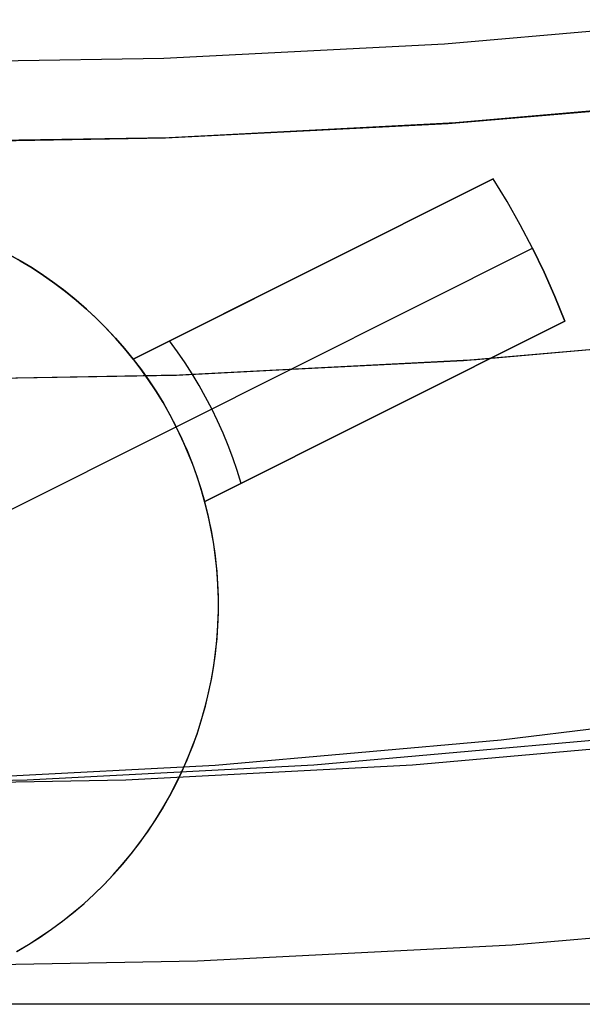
# Model space of a CAD drawing. Header units: millimetres. Extents: x 6038 to 7358, y -8545 to -7225.
# Tile 65 of 256: x 6699.18 to 6702.71, y -7942.17 to -7935.99. Entities that reach past the tile are written whole.
import ezdxf

# ---------------------------------------------------------------- set-up
doc = ezdxf.new("R2010")
doc.units = ezdxf.units.MM
doc.layers.add('color', color=7, linetype='Continuous')

msp = doc.modelspace()

# ---------------------------------------------------------------- linework, layer by layer
at = {"color": 7, "true_color": 0xffffff}
for p, q in [((6701.8425, -7936.1367, 62.1), (6703.6005, -7935.986, 62.1)), ((6701.8425, -7936.1367, 62.1), (6703.6005, -7935.986, 62.1)), ((6700.0805, -7936.2272, 62.1), (6701.8425, -7936.1367, 62.1)), ((6700.0805, -7936.2272, 62.1), (6701.8425, -7936.1367, 62.1)), ((6698.3164, -7936.2574, 62.1), (6700.0805, -7936.2272, 62.1)), ((6698.3164, -7936.2574, 62.1), (6700.0805, -7936.2272, 62.1)), ((6701.9273, -7936.6324, 67.1), (6703.7274, -7936.476, 67.1)), ((6701.9273, -7936.6324, 67.1), (6703.7274, -7936.476, 67.1)), ((6701.8658, -7936.6367, 77.6), (6703.6353, -7936.4855, 77.6)), ((6703.7017, -7936.4786, 88.1), (6701.9102, -7936.6336, 88.1)), ((6703.7017, -7936.4786, 88.1), (6701.9102, -7936.6336, 88.1)), ((6700.0921, -7936.7275, 77.6), (6701.8658, -7936.6367, 77.6)), ((6701.9102, -7936.6336, 88.1), (6700.1143, -7936.7267, 88.1)), ((6701.9102, -7936.6336, 88.1), (6700.1143, -7936.7267, 88.1)), ((6700.1229, -7936.7264, 67.1), (6701.9273, -7936.6324, 67.1)), ((6700.1229, -7936.7264, 67.1), (6701.9273, -7936.6324, 67.1)), ((6698.3164, -7936.7577, 67.1), (6700.1229, -7936.7264, 67.1)), ((6698.3164, -7936.7577, 67.1), (6700.1229, -7936.7264, 67.1)), ((6700.1143, -7936.7267, 88.1), (6698.3164, -7936.7577, 88.1)), ((6700.1143, -7936.7267, 88.1), (6698.3164, -7936.7577, 88.1)), ((6698.3164, -7936.7577, 77.6), (6700.0921, -7936.7275, 77.6)), ((6702.0403, -7938.1189, 65.5955), (6703.8966, -7937.9571, 65.5955)), ((6701.9612, -7938.1243, 67.1), (6703.7783, -7937.9693, 67.1)), ((6701.9612, -7938.1243, 67.1), (6703.7783, -7937.9693, 67.1)), ((6702.0028, -7938.1215, 64.0911), (6703.8406, -7937.9629, 64.0911)), ((6702.0028, -7938.1215, 64.0911), (6703.8406, -7937.9629, 64.0911)), ((6700.1398, -7938.2174, 67.1), (6701.9612, -7938.1243, 67.1)), ((6700.1398, -7938.2174, 67.1), (6701.9612, -7938.1243, 67.1)), ((6700.1607, -7938.2167, 64.0911), (6702.0028, -7938.1215, 64.0911)), ((6700.1607, -7938.2167, 64.0911), (6702.0028, -7938.1215, 64.0911)), ((6700.1794, -7938.2161, 65.5955), (6702.0403, -7938.1189, 65.5955)), ((6698.3164, -7938.2485, 65.5955), (6700.1794, -7938.2161, 65.5955)), ((6698.3164, -7938.2485, 64.0911), (6700.1607, -7938.2167, 64.0911)), ((6698.3164, -7938.2485, 64.0911), (6700.1607, -7938.2167, 64.0911)), ((6698.3164, -7938.2485, 67.1), (6700.1398, -7938.2174, 67.1)), ((6698.3164, -7938.2485, 67.1), (6700.1398, -7938.2174, 67.1)), ((6702.1979, -7940.5063, 62.2974), (6703.9851, -7940.2847, 61.8847)), ((6702.1979, -7940.5063, 62.2974), (6703.9851, -7940.2847, 61.8847)), ((6700.4042, -7940.6648, 62.7115), (6702.1979, -7940.5063, 62.2974)), ((6700.4042, -7940.6648, 62.7115), (6702.1979, -7940.5063, 62.2974)), ((6702.8165, -7940.5063, 64.9769), (6701.0228, -7940.6648, 65.391)), ((6703.4351, -7940.5063, 67.6564), (6701.6415, -7940.6648, 68.0705)), ((6703.4351, -7940.5063, 67.6564), (6701.6415, -7940.6648, 68.0705)), ((6698.6064, -7940.76, 63.1265), (6700.4042, -7940.6648, 62.7115)), ((6698.6064, -7940.76, 63.1265), (6700.4042, -7940.6648, 62.7115)), ((6701.0228, -7940.6648, 65.391), (6699.225, -7940.76, 65.806)), ((6701.6415, -7940.6648, 68.0705), (6699.8436, -7940.76, 68.4856)), ((6701.6415, -7940.6648, 68.0705), (6699.8436, -7940.76, 68.4856)), ((6699.225, -7940.76, 65.806), (6697.425, -7940.7917, 66.2216)), ((6699.8436, -7940.76, 68.4856), (6698.0436, -7940.7917, 68.9011)), ((6699.8436, -7940.76, 68.4856), (6698.0436, -7940.7917, 68.9011)), ((6702.2669, -7941.7922, 212.0295), (6704.2363, -7941.6218, 212.0295)), ((6700.2928, -7941.8945, 212.0295), (6702.2669, -7941.7922, 212.0295)), ((6698.3164, -7941.9286, 212.0295), (6700.2928, -7941.8945, 212.0295)), ((6708.3164, -7942.1665, 258.0594), (6688.3164, -7942.1665, 258.0594)), ((6708.3164, -7942.1665, 258.0594), (6688.3164, -7942.1665, 258.0594)), ((6708.3164, -7942.1665, 261.0594), (6688.3164, -7942.1665, 261.0594)), ((6708.3164, -7942.1665, 259.5594), (6688.3164, -7942.1665, 259.5594)), ((6708.3164, -7942.1665, 261.0594), (6688.3164, -7942.1665, 261.0594))]:
    msp.add_line(p, q, dxfattribs=at)
at = {"layer": 'color', "color": 254, "true_color": 0xcad1ee}
for p, q in [((6702.1475, -7936.985, 28.2), (6699.8898, -7938.1165, 28.2)), ((6702.1475, -7936.985, 28.2), (6699.8898, -7938.1165, 28.2)), ((6699.8898, -7938.1165, 22.3699), (6702.1475, -7936.985, 26.7)), ((6699.8898, -7938.1165, 22.3699), (6702.1475, -7936.985, 26.7)), ((6702.2345, -7937.1275, 28.2), (6702.1475, -7936.985, 28.2)), ((6702.1475, -7936.985, 26.7), (6702.1475, -7936.985, 28.2)), ((6702.1475, -7936.985, 26.7), (6702.1475, -7936.985, 28.2)), ((6702.2345, -7937.1275, 26.7), (6702.1475, -7936.985, 26.7)), ((6702.2345, -7937.1275, 28.2), (6702.1475, -7936.985, 28.2)), ((6702.2345, -7937.1275, 27.45), (6702.1475, -7936.985, 27.45)), ((6702.2345, -7937.1275, 26.7), (6702.1475, -7936.985, 26.7)), ((6702.3167, -7937.2728, 28.2), (6702.2345, -7937.1275, 28.2)), ((6702.3167, -7937.2728, 26.7), (6702.2345, -7937.1275, 26.7)), ((6702.3167, -7937.2728, 28.2), (6702.2345, -7937.1275, 28.2)), ((6702.3167, -7937.2728, 27.45), (6702.2345, -7937.1275, 27.45)), ((6702.3167, -7937.2728, 26.7), (6702.2345, -7937.1275, 26.7)), ((6702.394, -7937.4208, 28.2), (6702.3167, -7937.2728, 28.2)), ((6702.394, -7937.4208, 26.7), (6702.3167, -7937.2728, 26.7)), ((6702.394, -7937.4208, 28.2), (6702.3167, -7937.2728, 28.2)), ((6702.394, -7937.4208, 27.45), (6702.3167, -7937.2728, 27.45)), ((6702.394, -7937.4208, 26.7), (6702.3167, -7937.2728, 26.7)), ((6699.8898, -7938.1165, 25.2849), (6701.4131, -7937.3531, 25.2849)), ((6699.1062, -7937.4583, 28.2), (6699.1812, -7937.5002, 28.2)), ((6699.1812, -7937.5002, 23.95), (6699.1062, -7937.4583, 23.95)), ((6699.1062, -7937.4583, 28.2), (6699.1812, -7937.5002, 28.2)), ((6700.1589, -7938.5409, 22.3699), (6702.394, -7937.4208, 26.7)), ((6700.1589, -7938.5409, 22.3699), (6702.394, -7937.4208, 26.7)), ((6702.4663, -7937.5713, 26.7), (6702.394, -7937.4208, 26.7)), ((6702.394, -7937.4208, 26.7), (6702.394, -7937.4208, 28.2)), ((6702.394, -7937.4208, 28.2), (6702.4663, -7937.5713, 28.2)), ((6702.4663, -7937.5713, 27.45), (6702.394, -7937.4208, 27.45)), ((6702.4663, -7937.5713, 26.7), (6702.394, -7937.4208, 26.7)), ((6702.394, -7937.4208, 28.2), (6702.4663, -7937.5713, 28.2)), ((6702.394, -7937.4208, 26.7), (6702.394, -7937.4208, 28.2)), ((6699.2388, -7937.5348, 19.7), (6699.1647, -7937.4906, 19.7)), ((6699.2388, -7937.5348, 19.7), (6699.1647, -7937.4906, 19.7)), ((6699.1812, -7937.5002, 28.2), (6699.2546, -7937.5446, 28.2)), ((6699.2546, -7937.5446, 23.95), (6699.1812, -7937.5002, 23.95)), ((6699.1812, -7937.5002, 28.2), (6699.2546, -7937.5446, 28.2)), ((6699.3114, -7937.5814, 19.7), (6699.2388, -7937.5348, 19.7)), ((6699.3114, -7937.5814, 19.7), (6699.2388, -7937.5348, 19.7)), ((6699.2546, -7937.5446, 28.2), (6699.3266, -7937.5916, 28.2)), ((6699.3266, -7937.5916, 23.95), (6699.2546, -7937.5446, 23.95)), ((6699.2546, -7937.5446, 28.2), (6699.3266, -7937.5916, 28.2)), ((6699.3824, -7937.6305, 19.7), (6699.3114, -7937.5814, 19.7)), ((6699.3824, -7937.6305, 19.7), (6699.3114, -7937.5814, 19.7)), ((6701.0186, -7937.5508, 28.2), (6701.0186, -7937.5508, 24.5266)), ((6702.5335, -7937.7241, 26.7), (6702.4663, -7937.5713, 26.7)), ((6702.4663, -7937.5713, 28.2), (6702.5335, -7937.7241, 28.2)), ((6702.5335, -7937.7241, 27.45), (6702.4663, -7937.5713, 27.45)), ((6702.5335, -7937.7241, 26.7), (6702.4663, -7937.5713, 26.7)), ((6702.4663, -7937.5713, 28.2), (6702.5335, -7937.7241, 28.2)), ((6699.3266, -7937.5916, 28.2), (6699.3968, -7937.641, 28.2)), ((6699.3968, -7937.641, 23.95), (6699.3266, -7937.5916, 23.95)), ((6699.3266, -7937.5916, 28.2), (6699.3968, -7937.641, 28.2)), ((6699.4516, -7937.6821, 19.7), (6699.3824, -7937.6305, 19.7)), ((6699.4516, -7937.6821, 19.7), (6699.3824, -7937.6305, 19.7)), ((6699.3968, -7937.641, 28.2), (6699.4653, -7937.6928, 28.2)), ((6699.4653, -7937.6928, 23.95), (6699.3968, -7937.641, 23.95)), ((6699.3968, -7937.641, 28.2), (6699.4653, -7937.6928, 28.2)), ((6699.519, -7937.736, 19.7), (6699.4516, -7937.6821, 19.7)), ((6699.519, -7937.736, 19.7), (6699.4516, -7937.6821, 19.7)), ((6699.4653, -7937.6928, 28.2), (6699.532, -7937.7469, 28.2)), ((6699.532, -7937.7469, 23.95), (6699.4653, -7937.6928, 23.95)), ((6699.4653, -7937.6928, 28.2), (6699.532, -7937.7469, 28.2)), ((6699.5845, -7937.7922, 19.7), (6699.519, -7937.736, 19.7)), ((6699.5845, -7937.7922, 19.7), (6699.519, -7937.736, 19.7)), ((6699.532, -7937.7469, 28.2), (6699.5968, -7937.8032, 28.2)), ((6699.5968, -7937.8032, 23.95), (6699.532, -7937.7469, 23.95)), ((6699.532, -7937.7469, 28.2), (6699.5968, -7937.8032, 28.2)), ((6702.5956, -7937.879, 26.7), (6702.5335, -7937.7241, 26.7)), ((6702.5335, -7937.7241, 28.2), (6702.5956, -7937.879, 28.2)), ((6702.5956, -7937.879, 27.45), (6702.5335, -7937.7241, 27.45)), ((6702.5956, -7937.879, 26.7), (6702.5335, -7937.7241, 26.7)), ((6702.5335, -7937.7241, 28.2), (6702.5956, -7937.879, 28.2)), ((6699.648, -7937.8506, 19.7), (6699.5845, -7937.7922, 19.7)), ((6699.648, -7937.8506, 19.7), (6699.5845, -7937.7922, 19.7)), ((6699.5968, -7937.8032, 28.2), (6699.6596, -7937.8618, 28.2)), ((6699.6596, -7937.8618, 23.95), (6699.5968, -7937.8032, 23.95)), ((6699.5968, -7937.8032, 28.2), (6699.6596, -7937.8618, 28.2)), ((6699.7095, -7937.9112, 19.7), (6699.648, -7937.8506, 19.7)), ((6699.7095, -7937.9112, 19.7), (6699.648, -7937.8506, 19.7)), ((6699.6596, -7937.8618, 28.2), (6699.7204, -7937.9225, 28.2)), ((6699.7204, -7937.9225, 23.95), (6699.6596, -7937.8618, 23.95)), ((6699.6596, -7937.8618, 28.2), (6699.7204, -7937.9225, 28.2)), ((6702.5956, -7937.879, 26.7), (6700.3378, -7939.0106, 22.3699)), ((6700.3378, -7939.0106, 28.2), (6702.5956, -7937.879, 28.2)), ((6700.3378, -7939.0106, 28.2), (6702.5956, -7937.879, 28.2)), ((6702.5956, -7937.879, 26.7), (6700.3378, -7939.0106, 22.3699)), ((6702.5956, -7937.879, 28.2), (6702.5956, -7937.879, 26.7)), ((6702.5956, -7937.879, 28.2), (6702.5956, -7937.879, 26.7)), ((6699.7688, -7937.9739, 19.7), (6699.7095, -7937.9112, 19.7)), ((6699.7688, -7937.9739, 19.7), (6699.7095, -7937.9112, 19.7)), ((6699.7204, -7937.9225, 28.2), (6699.7791, -7937.9852, 28.2)), ((6699.7791, -7937.9852, 23.95), (6699.7204, -7937.9225, 23.95)), ((6699.7204, -7937.9225, 28.2), (6699.7791, -7937.9852, 28.2)), ((6699.8259, -7938.0386, 19.7), (6699.7688, -7937.9739, 19.7)), ((6699.8259, -7938.0386, 19.7), (6699.7688, -7937.9739, 19.7)), ((6699.7791, -7937.9852, 28.2), (6699.8355, -7938.0499, 28.2)), ((6699.8355, -7938.0499, 23.95), (6699.7791, -7937.9852, 23.95)), ((6699.7791, -7937.9852, 28.2), (6699.8355, -7938.0499, 28.2)), ((6700.167, -7938.07, 22.8029), (6700.1175, -7938.0024, 22.8029)), ((6699.8808, -7938.1052, 19.7), (6699.8259, -7938.0386, 19.7)), ((6699.8808, -7938.1052, 19.7), (6699.8259, -7938.0386, 19.7)), ((6699.8355, -7938.0499, 28.2), (6699.8898, -7938.1165, 28.2)), ((6699.8898, -7938.1165, 23.95), (6699.8355, -7938.0499, 23.95)), ((6699.8355, -7938.0499, 28.2), (6699.8898, -7938.1165, 28.2)), ((6700.2144, -7938.1391, 22.8029), (6700.167, -7938.07, 22.8029)), ((6699.9333, -7938.1737, 19.7), (6699.8808, -7938.1052, 19.7)), ((6699.9333, -7938.1737, 19.7), (6699.8808, -7938.1052, 19.7)), ((6699.8898, -7938.1165, 28.2), (6699.8898, -7938.1165, 22.3699)), ((6699.8898, -7938.1165, 22.3699), (6699.9405, -7938.1834, 22.3699)), ((6699.8898, -7938.1165, 28.2), (6699.8898, -7938.1165, 22.3699)), ((6699.8898, -7938.1165, 22.3699), (6699.9405, -7938.1834, 22.3699)), ((6700.2597, -7938.2096, 22.8029), (6700.2144, -7938.1391, 22.8029)), ((6699.9835, -7938.2439, 19.7), (6699.9333, -7938.1737, 19.7)), ((6699.9835, -7938.2439, 19.7), (6699.9333, -7938.1737, 19.7)), ((6699.9405, -7938.1834, 22.3699), (6699.9889, -7938.2519, 22.3699)), ((6699.9405, -7938.1834, 22.3699), (6699.9889, -7938.2519, 22.3699)), ((6700.0312, -7938.3159, 19.7), (6699.9835, -7938.2439, 19.7)), ((6700.0312, -7938.3159, 19.7), (6699.9835, -7938.2439, 19.7)), ((6699.9889, -7938.2519, 22.3699), (6700.035, -7938.3219, 22.3699)), ((6699.9889, -7938.2519, 22.3699), (6700.035, -7938.3219, 22.3699)), ((6700.3029, -7938.2814, 22.8029), (6700.2597, -7938.2096, 22.8029)), ((6700.3378, -7939.0106, 25.2849), (6701.8611, -7938.2471, 25.2849)), ((6700.0763, -7938.3894, 19.7), (6700.0312, -7938.3159, 19.7)), ((6700.0763, -7938.3894, 19.7), (6700.0312, -7938.3159, 19.7)), ((6700.035, -7938.3219, 22.3699), (6700.0788, -7938.3935, 22.3699)), ((6700.035, -7938.3219, 22.3699), (6700.0788, -7938.3935, 22.3699)), ((6700.3438, -7938.3546, 22.8029), (6700.3029, -7938.2814, 22.8029)), ((6700.1189, -7938.4644, 19.7), (6700.0763, -7938.3894, 19.7)), ((6700.1189, -7938.4644, 19.7), (6700.0763, -7938.3894, 19.7)), ((6700.0788, -7938.3935, 22.3699), (6700.1201, -7938.4666, 22.3699)), ((6700.0788, -7938.3935, 22.3699), (6700.1201, -7938.4666, 22.3699)), ((6700.3825, -7938.4289, 22.8029), (6700.3438, -7938.3546, 22.8029)), ((6700.4189, -7938.5044, 22.8029), (6700.3825, -7938.4289, 22.8029)), ((6701.4667, -7938.4448, 24.5266), (6701.4667, -7938.4448, 28.2)), ((6700.1589, -7938.5409, 19.7), (6700.1189, -7938.4644, 19.7)), ((6700.1589, -7938.5409, 19.7), (6700.1189, -7938.4644, 19.7)), ((6700.1201, -7938.4666, 22.3699), (6700.1589, -7938.5409, 22.3699)), ((6700.1201, -7938.4666, 22.3699), (6700.1589, -7938.5409, 22.3699)), ((6700.453, -7938.5809, 22.8029), (6700.4189, -7938.5044, 22.8029)), ((6699.0414, -7939.101, 19.7), (6700.1589, -7938.5409, 19.7)), ((6700.1589, -7938.5409, 22.3699), (6700.1589, -7938.5409, 19.7)), ((6700.1953, -7938.6165, 22.3699), (6700.1589, -7938.5409, 22.3699)), ((6700.1589, -7938.5409, 22.3699), (6700.1589, -7938.5409, 19.7)), ((6700.1953, -7938.6165, 22.3699), (6700.1589, -7938.5409, 22.3699)), ((6700.1963, -7938.6187, 19.7), (6700.1589, -7938.5409, 19.7)), ((6700.1963, -7938.6187, 19.7), (6700.1589, -7938.5409, 19.7)), ((6700.229, -7938.6933, 22.3699), (6700.1953, -7938.6165, 22.3699)), ((6700.229, -7938.6933, 22.3699), (6700.1953, -7938.6165, 22.3699)), ((6700.2309, -7938.6978, 19.7), (6700.1963, -7938.6187, 19.7)), ((6700.2309, -7938.6978, 19.7), (6700.1963, -7938.6187, 19.7)), ((6700.4847, -7938.6585, 22.8029), (6700.453, -7938.5809, 22.8029)), ((6700.2602, -7938.7712, 22.3699), (6700.229, -7938.6933, 22.3699)), ((6700.2602, -7938.7712, 22.3699), (6700.229, -7938.6933, 22.3699)), ((6700.2628, -7938.778, 19.7), (6700.2309, -7938.6978, 19.7)), ((6700.2628, -7938.778, 19.7), (6700.2309, -7938.6978, 19.7)), ((6700.514, -7938.7369, 22.8029), (6700.4847, -7938.6585, 22.8029)), ((6700.541, -7938.8163, 22.8029), (6700.514, -7938.7369, 22.8029)), ((6700.2887, -7938.8501, 22.3699), (6700.2602, -7938.7712, 22.3699)), ((6700.2887, -7938.8501, 22.3699), (6700.2602, -7938.7712, 22.3699)), ((6700.2919, -7938.8592, 19.7), (6700.2628, -7938.778, 19.7)), ((6700.2919, -7938.8592, 19.7), (6700.2628, -7938.778, 19.7)), ((6700.5655, -7938.8964, 22.8029), (6700.541, -7938.8163, 22.8029)), ((6700.3146, -7938.9299, 22.3699), (6700.2887, -7938.8501, 22.3699)), ((6700.3146, -7938.9299, 22.3699), (6700.2887, -7938.8501, 22.3699)), ((6700.3181, -7938.9414, 19.7), (6700.2919, -7938.8592, 19.7)), ((6700.3181, -7938.9414, 19.7), (6700.2919, -7938.8592, 19.7)), ((6700.3378, -7939.0106, 22.3699), (6700.3146, -7938.9299, 22.3699)), ((6700.3378, -7939.0106, 22.3699), (6700.3146, -7938.9299, 22.3699)), ((6700.3415, -7939.0245, 19.7), (6700.3181, -7938.9414, 19.7)), ((6700.3415, -7939.0245, 19.7), (6700.3181, -7938.9414, 19.7)), ((6700.3589, -7939.0946, 28.2), (6700.3378, -7939.0106, 28.2)), ((6700.3378, -7939.0106, 22.3699), (6700.3378, -7939.0106, 28.2)), ((6700.3589, -7939.0946, 28.2), (6700.3378, -7939.0106, 28.2)), ((6700.3589, -7939.0946, 23.95), (6700.3378, -7939.0106, 23.95)), ((6700.3378, -7939.0106, 22.3699), (6700.3378, -7939.0106, 28.2)), ((6700.3621, -7939.1083, 19.7), (6700.3415, -7939.0245, 19.7)), ((6700.3621, -7939.1083, 19.7), (6700.3415, -7939.0245, 19.7)), ((6700.3771, -7939.1794, 28.2), (6700.3589, -7939.0946, 28.2)), ((6700.3771, -7939.1794, 28.2), (6700.3589, -7939.0946, 28.2)), ((6700.3771, -7939.1794, 23.95), (6700.3589, -7939.0946, 23.95)), ((6700.3797, -7939.1928, 19.7), (6700.3621, -7939.1083, 19.7)), ((6700.3797, -7939.1928, 19.7), (6700.3621, -7939.1083, 19.7)), ((6700.3923, -7939.2647, 28.2), (6700.3771, -7939.1794, 28.2)), ((6700.3923, -7939.2647, 28.2), (6700.3771, -7939.1794, 28.2)), ((6700.3923, -7939.2647, 23.95), (6700.3771, -7939.1794, 23.95)), ((6700.3944, -7939.2779, 19.7), (6700.3797, -7939.1928, 19.7)), ((6700.3944, -7939.2779, 19.7), (6700.3797, -7939.1928, 19.7)), ((6700.4046, -7939.3505, 28.2), (6700.3923, -7939.2647, 28.2)), ((6700.4046, -7939.3505, 28.2), (6700.3923, -7939.2647, 28.2)), ((6700.4046, -7939.3505, 23.95), (6700.3923, -7939.2647, 23.95)), ((6700.4061, -7939.3634, 19.7), (6700.3944, -7939.2779, 19.7)), ((6700.4061, -7939.3634, 19.7), (6700.3944, -7939.2779, 19.7)), ((6700.4138, -7939.4366, 28.2), (6700.4046, -7939.3505, 28.2)), ((6700.4138, -7939.4366, 28.2), (6700.4046, -7939.3505, 28.2)), ((6700.4138, -7939.4366, 23.95), (6700.4046, -7939.3505, 23.95)), ((6700.4149, -7939.4492, 19.7), (6700.4061, -7939.3634, 19.7)), ((6700.4149, -7939.4492, 19.7), (6700.4061, -7939.3634, 19.7)), ((6700.4201, -7939.5231, 28.2), (6700.4138, -7939.4366, 28.2)), ((6700.4201, -7939.5231, 28.2), (6700.4138, -7939.4366, 28.2)), ((6700.4201, -7939.5231, 23.95), (6700.4138, -7939.4366, 23.95)), ((6700.4208, -7939.5353, 19.7), (6700.4149, -7939.4492, 19.7)), ((6700.4208, -7939.5353, 19.7), (6700.4149, -7939.4492, 19.7)), ((6700.4234, -7939.6097, 28.2), (6700.4201, -7939.5231, 28.2)), ((6700.4234, -7939.6097, 28.2), (6700.4201, -7939.5231, 28.2)), ((6700.4234, -7939.6097, 23.95), (6700.4201, -7939.5231, 23.95)), ((6700.4236, -7939.6216, 19.7), (6700.4208, -7939.5353, 19.7)), ((6700.4236, -7939.6216, 19.7), (6700.4208, -7939.5353, 19.7)), ((6700.4237, -7939.6964, 28.2), (6700.4234, -7939.6097, 28.2)), ((6700.4237, -7939.6964, 28.2), (6700.4234, -7939.6097, 28.2)), ((6700.4237, -7939.6964, 23.95), (6700.4234, -7939.6097, 23.95)), ((6700.4235, -7939.7079, 19.7), (6700.4236, -7939.6216, 19.7)), ((6700.4235, -7939.7079, 19.7), (6700.4236, -7939.6216, 19.7)), ((6700.4204, -7939.7941, 19.7), (6700.4235, -7939.7079, 19.7)), ((6700.4204, -7939.7941, 19.7), (6700.4235, -7939.7079, 19.7)), ((6700.4209, -7939.783, 28.2), (6700.4237, -7939.6964, 28.2)), ((6700.4209, -7939.783, 28.2), (6700.4237, -7939.6964, 28.2)), ((6700.4209, -7939.783, 23.95), (6700.4237, -7939.6964, 23.95)), ((6700.4143, -7939.8802, 19.7), (6700.4204, -7939.7941, 19.7)), ((6700.4143, -7939.8802, 19.7), (6700.4204, -7939.7941, 19.7)), ((6700.4152, -7939.8695, 28.2), (6700.4209, -7939.783, 28.2)), ((6700.4152, -7939.8695, 28.2), (6700.4209, -7939.783, 28.2)), ((6700.4152, -7939.8695, 23.95), (6700.4209, -7939.783, 23.95)), ((6700.4065, -7939.9557, 28.2), (6700.4152, -7939.8695, 28.2)), ((6700.4065, -7939.9557, 28.2), (6700.4152, -7939.8695, 28.2)), ((6700.4065, -7939.9557, 23.95), (6700.4152, -7939.8695, 23.95)), ((6700.4052, -7939.966, 19.7), (6700.4143, -7939.8802, 19.7)), ((6700.4052, -7939.966, 19.7), (6700.4143, -7939.8802, 19.7)), ((6700.3932, -7940.0515, 19.7), (6700.4052, -7939.966, 19.7)), ((6700.3932, -7940.0515, 19.7), (6700.4052, -7939.966, 19.7)), ((6700.3948, -7940.0416, 28.2), (6700.4065, -7939.9557, 28.2)), ((6700.3948, -7940.0416, 28.2), (6700.4065, -7939.9557, 28.2)), ((6700.3948, -7940.0416, 23.95), (6700.4065, -7939.9557, 23.95)), ((6700.3783, -7940.1365, 19.7), (6700.3932, -7940.0515, 19.7)), ((6700.3783, -7940.1365, 19.7), (6700.3932, -7940.0515, 19.7)), ((6700.3801, -7940.127, 28.2), (6700.3948, -7940.0416, 28.2)), ((6700.3801, -7940.127, 28.2), (6700.3948, -7940.0416, 28.2)), ((6700.3801, -7940.127, 23.95), (6700.3948, -7940.0416, 23.95)), ((6700.3604, -7940.2209, 19.7), (6700.3783, -7940.1365, 19.7)), ((6700.3604, -7940.2209, 19.7), (6700.3783, -7940.1365, 19.7)), ((6700.3625, -7940.2118, 28.2), (6700.3801, -7940.127, 28.2)), ((6700.3625, -7940.2118, 28.2), (6700.3801, -7940.127, 28.2)), ((6700.3625, -7940.2118, 23.95), (6700.3801, -7940.127, 23.95)), ((6700.3396, -7940.3047, 19.7), (6700.3604, -7940.2209, 19.7)), ((6700.3396, -7940.3047, 19.7), (6700.3604, -7940.2209, 19.7)), ((6700.3419, -7940.296, 28.2), (6700.3625, -7940.2118, 28.2)), ((6700.3419, -7940.296, 28.2), (6700.3625, -7940.2118, 28.2)), ((6700.3419, -7940.296, 23.95), (6700.3625, -7940.2118, 23.95)), ((6700.316, -7940.3877, 19.7), (6700.3396, -7940.3047, 19.7)), ((6700.316, -7940.3877, 19.7), (6700.3396, -7940.3047, 19.7)), ((6700.3185, -7940.3795, 28.2), (6700.3419, -7940.296, 28.2)), ((6700.3185, -7940.3795, 28.2), (6700.3419, -7940.296, 28.2)), ((6700.3185, -7940.3795, 23.95), (6700.3419, -7940.296, 23.95)), ((6700.2895, -7940.4698, 19.7), (6700.316, -7940.3877, 19.7)), ((6700.2895, -7940.4698, 19.7), (6700.316, -7940.3877, 19.7)), ((6700.2921, -7940.462, 28.2), (6700.3185, -7940.3795, 28.2)), ((6700.2921, -7940.462, 28.2), (6700.3185, -7940.3795, 28.2)), ((6700.2921, -7940.462, 23.95), (6700.3185, -7940.3795, 23.95)), ((6700.2601, -7940.551, 19.7), (6700.2895, -7940.4698, 19.7)), ((6700.2601, -7940.551, 19.7), (6700.2895, -7940.4698, 19.7)), ((6700.2629, -7940.5437, 28.2), (6700.2921, -7940.462, 28.2)), ((6700.2629, -7940.5437, 28.2), (6700.2921, -7940.462, 28.2)), ((6700.2629, -7940.5437, 23.95), (6700.2921, -7940.462, 23.95)), ((6700.228, -7940.6311, 19.7), (6700.2601, -7940.551, 19.7)), ((6700.228, -7940.6311, 19.7), (6700.2601, -7940.551, 19.7)), ((6700.2309, -7940.6242, 28.2), (6700.2629, -7940.5437, 28.2)), ((6700.2309, -7940.6242, 28.2), (6700.2629, -7940.5437, 28.2)), ((6700.2309, -7940.6242, 23.95), (6700.2629, -7940.5437, 23.95)), ((6700.1932, -7940.7101, 19.7), (6700.228, -7940.6311, 19.7)), ((6700.1932, -7940.7101, 19.7), (6700.228, -7940.6311, 19.7)), ((6700.1962, -7940.7036, 28.2), (6700.2309, -7940.6242, 28.2)), ((6700.1962, -7940.7036, 28.2), (6700.2309, -7940.6242, 28.2)), ((6700.1962, -7940.7036, 23.95), (6700.2309, -7940.6242, 23.95)), ((6700.1556, -7940.7878, 19.7), (6700.1932, -7940.7101, 19.7)), ((6700.1556, -7940.7878, 19.7), (6700.1932, -7940.7101, 19.7)), ((6700.1587, -7940.7817, 28.2), (6700.1962, -7940.7036, 28.2)), ((6700.1587, -7940.7817, 28.2), (6700.1962, -7940.7036, 28.2)), ((6700.1587, -7940.7817, 23.95), (6700.1962, -7940.7036, 23.95)), ((6700.1154, -7940.8641, 19.7), (6700.1556, -7940.7878, 19.7)), ((6700.1154, -7940.8641, 19.7), (6700.1556, -7940.7878, 19.7)), ((6700.1185, -7940.8585, 28.2), (6700.1587, -7940.7817, 28.2)), ((6700.1185, -7940.8585, 28.2), (6700.1587, -7940.7817, 28.2)), ((6700.1185, -7940.8585, 23.95), (6700.1587, -7940.7817, 23.95)), ((6700.0726, -7940.939, 19.7), (6700.1154, -7940.8641, 19.7)), ((6700.0726, -7940.939, 19.7), (6700.1154, -7940.8641, 19.7)), ((6700.0756, -7940.9339, 28.2), (6700.1185, -7940.8585, 28.2)), ((6700.0756, -7940.9339, 28.2), (6700.1185, -7940.8585, 28.2)), ((6700.0756, -7940.9339, 23.95), (6700.1185, -7940.8585, 23.95)), ((6700.0272, -7941.0124, 19.7), (6700.0726, -7940.939, 19.7)), ((6700.0272, -7941.0124, 19.7), (6700.0726, -7940.939, 19.7)), ((6700.0302, -7941.0077, 28.2), (6700.0756, -7940.9339, 28.2)), ((6700.0302, -7941.0077, 28.2), (6700.0756, -7940.9339, 28.2)), ((6700.0302, -7941.0077, 23.95), (6700.0756, -7940.9339, 23.95)), ((6699.9793, -7941.0842, 19.7), (6700.0272, -7941.0124, 19.7)), ((6699.9793, -7941.0842, 19.7), (6700.0272, -7941.0124, 19.7)), ((6699.9823, -7941.0799, 28.2), (6700.0302, -7941.0077, 28.2)), ((6699.9823, -7941.0799, 28.2), (6700.0302, -7941.0077, 28.2)), ((6699.9823, -7941.0799, 23.95), (6700.0302, -7941.0077, 23.95)), ((6699.9289, -7941.1543, 19.7), (6699.9793, -7941.0842, 19.7)), ((6699.9289, -7941.1543, 19.7), (6699.9793, -7941.0842, 19.7)), ((6699.9319, -7941.1504, 28.2), (6699.9823, -7941.0799, 28.2)), ((6699.9319, -7941.1504, 28.2), (6699.9823, -7941.0799, 28.2)), ((6699.9319, -7941.1504, 23.95), (6699.9823, -7941.0799, 23.95)), ((6699.8762, -7941.2226, 19.7), (6699.9289, -7941.1543, 19.7)), ((6699.8762, -7941.2226, 19.7), (6699.9289, -7941.1543, 19.7)), ((6699.879, -7941.2191, 28.2), (6699.9319, -7941.1504, 28.2)), ((6699.879, -7941.2191, 28.2), (6699.9319, -7941.1504, 28.2)), ((6699.879, -7941.2191, 23.95), (6699.9319, -7941.1504, 23.95)), ((6699.8211, -7941.2891, 19.7), (6699.8762, -7941.2226, 19.7)), ((6699.8211, -7941.2891, 19.7), (6699.8762, -7941.2226, 19.7)), ((6699.8239, -7941.2859, 28.2), (6699.879, -7941.2191, 28.2)), ((6699.8239, -7941.2859, 28.2), (6699.879, -7941.2191, 28.2)), ((6699.8239, -7941.2859, 23.95), (6699.879, -7941.2191, 23.95)), ((6699.7638, -7941.3536, 19.7), (6699.8211, -7941.2891, 19.7)), ((6699.7638, -7941.3536, 19.7), (6699.8211, -7941.2891, 19.7)), ((6699.7664, -7941.3508, 28.2), (6699.8239, -7941.2859, 28.2)), ((6699.7664, -7941.3508, 28.2), (6699.8239, -7941.2859, 28.2)), ((6699.7664, -7941.3508, 23.95), (6699.8239, -7941.2859, 23.95)), ((6699.7043, -7941.4161, 19.7), (6699.7638, -7941.3536, 19.7)), ((6699.7043, -7941.4161, 19.7), (6699.7638, -7941.3536, 19.7)), ((6699.7067, -7941.4136, 28.2), (6699.7664, -7941.3508, 28.2)), ((6699.7067, -7941.4136, 28.2), (6699.7664, -7941.3508, 28.2)), ((6699.7067, -7941.4136, 23.95), (6699.7664, -7941.3508, 23.95)), ((6699.6426, -7941.4765, 19.7), (6699.7043, -7941.4161, 19.7)), ((6699.6426, -7941.4765, 19.7), (6699.7043, -7941.4161, 19.7)), ((6699.6449, -7941.4744, 28.2), (6699.7067, -7941.4136, 28.2)), ((6699.6449, -7941.4744, 28.2), (6699.7067, -7941.4136, 28.2)), ((6699.6449, -7941.4744, 23.95), (6699.7067, -7941.4136, 23.95)), ((6699.5789, -7941.5348, 19.7), (6699.6426, -7941.4765, 19.7)), ((6699.5789, -7941.5348, 19.7), (6699.6426, -7941.4765, 19.7)), ((6699.581, -7941.5329, 28.2), (6699.6449, -7941.4744, 28.2)), ((6699.581, -7941.5329, 28.2), (6699.6449, -7941.4744, 28.2)), ((6699.581, -7941.5329, 23.95), (6699.6449, -7941.4744, 23.95)), ((6699.5133, -7941.5908, 19.7), (6699.5789, -7941.5348, 19.7)), ((6699.5133, -7941.5908, 19.7), (6699.5789, -7941.5348, 19.7)), ((6699.5151, -7941.5893, 28.2), (6699.581, -7941.5329, 28.2)), ((6699.5151, -7941.5893, 28.2), (6699.581, -7941.5329, 28.2)), ((6699.5151, -7941.5893, 23.95), (6699.581, -7941.5329, 23.95)), ((6699.4457, -7941.6445, 19.7), (6699.5133, -7941.5908, 19.7)), ((6699.4457, -7941.6445, 19.7), (6699.5133, -7941.5908, 19.7)), ((6699.4473, -7941.6433, 28.2), (6699.5151, -7941.5893, 28.2)), ((6699.4473, -7941.6433, 28.2), (6699.5151, -7941.5893, 28.2)), ((6699.4473, -7941.6433, 23.95), (6699.5151, -7941.5893, 23.95)), ((6699.3764, -7941.6958, 19.7), (6699.4457, -7941.6445, 19.7)), ((6699.3764, -7941.6958, 19.7), (6699.4457, -7941.6445, 19.7)), ((6699.3777, -7941.6949, 28.2), (6699.4473, -7941.6433, 28.2)), ((6699.3777, -7941.6949, 28.2), (6699.4473, -7941.6433, 28.2)), ((6699.3777, -7941.6949, 23.95), (6699.4473, -7941.6433, 23.95)), ((6699.3053, -7941.7447, 19.7), (6699.3764, -7941.6958, 19.7)), ((6699.3053, -7941.7447, 19.7), (6699.3764, -7941.6958, 19.7)), ((6699.3063, -7941.744, 28.2), (6699.3777, -7941.6949, 28.2)), ((6699.3063, -7941.744, 28.2), (6699.3777, -7941.6949, 28.2)), ((6699.3063, -7941.744, 23.95), (6699.3777, -7941.6949, 23.95)), ((6699.1582, -7941.8351, 19.7), (6699.2325, -7941.7912, 19.7)), ((6699.1582, -7941.8351, 19.7), (6699.2325, -7941.7912, 19.7)), ((6699.1587, -7941.8348, 28.2), (6699.2333, -7941.7907, 28.2)), ((6699.1587, -7941.8348, 28.2), (6699.2333, -7941.7907, 28.2)), ((6699.1587, -7941.8348, 23.95), (6699.2333, -7941.7907, 23.95)), ((6699.2325, -7941.7912, 19.7), (6699.3053, -7941.7447, 19.7)), ((6699.2325, -7941.7912, 19.7), (6699.3053, -7941.7447, 19.7)), ((6699.2333, -7941.7907, 28.2), (6699.3063, -7941.744, 28.2)), ((6699.2333, -7941.7907, 28.2), (6699.3063, -7941.744, 28.2)), ((6699.2333, -7941.7907, 23.95), (6699.3063, -7941.744, 23.95))]:
    msp.add_line(p, q, dxfattribs=at)

doc.saveas('drawing.dxf')
